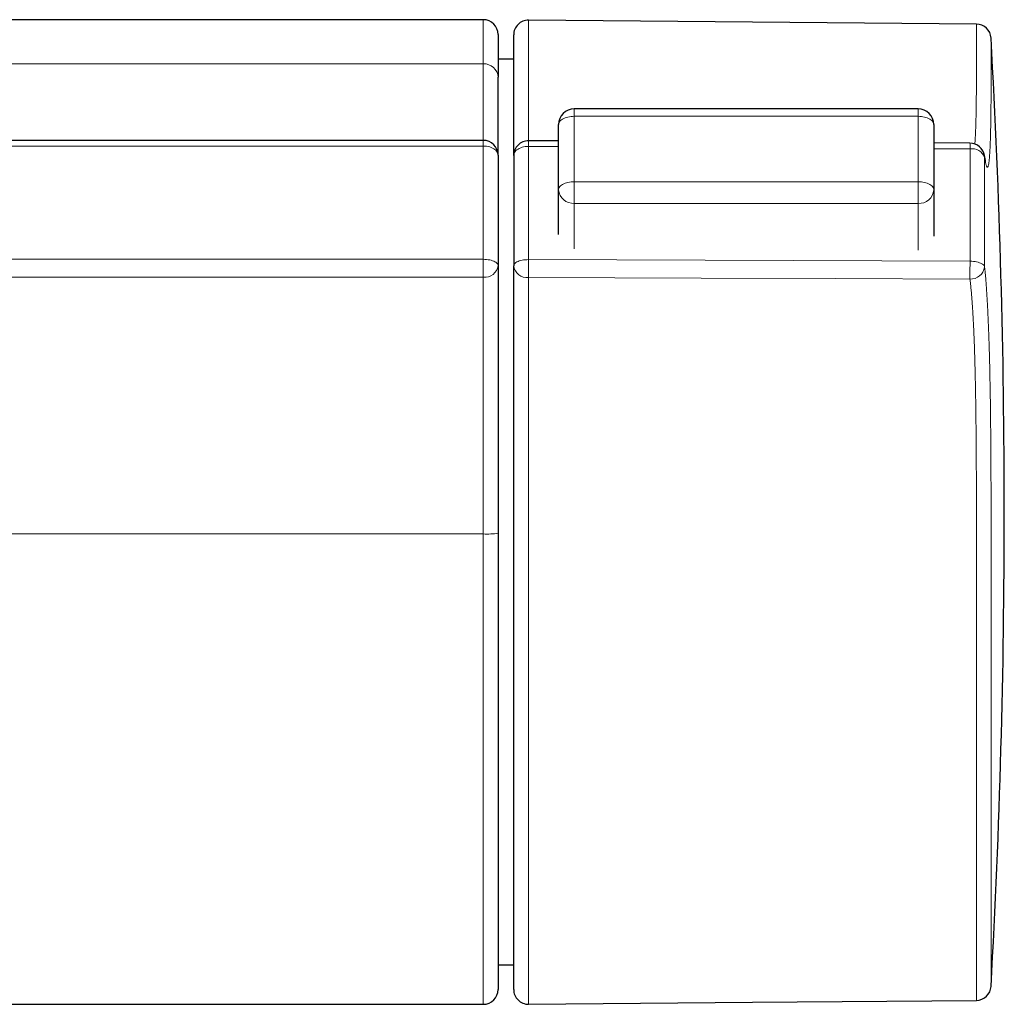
# Model space of a CAD drawing. Header units: millimetres. Extents: x 8 to 778, y 12 to 1829.
# Tile 172 of 256: x 482 to 532, y 1025 to 1075. Entities that reach past the tile are written whole.
import ezdxf

# ---------------------------------------------------------------- set-up
doc = ezdxf.new("R2010")
doc.units = ezdxf.units.MM

msp = doc.modelspace()

# ---------------------------------------------------------------- linework, layer by layer
at = {"color": 7, "linetype": 'Continuous', "lineweight": 30}
for p, q in [((505.505, 1075.022), (437.12, 1075.022)), ((506.255, 1074.272), (506.255, 1072.098)), ((507.045, 1073.015), (506.255, 1073.015)), ((527.569, 1070.497), (510.122, 1070.497)), ((509.322, 1066.377), (509.322, 1069.697)), ((528.369, 1069.697), (528.369, 1066.377)), ((509.322, 1068.866), (507.799, 1068.874)), ((530.203, 1068.751), (528.369, 1068.761)), ((506.255, 1068.144), (506.255, 1062.535)), ((507.045, 1068.124), (507.045, 1062.519)), ((509.322, 1064.11), (509.322, 1066.377)), ((528.369, 1066.377), (528.369, 1064.022)), ((506.255, 1048.94), (506.255, 1025.772)), ((506.255, 1027.028), (507.045, 1027.028)), ((432.191, 1025.022), (505.505, 1025.022))]:
    msp.add_line(p, q, dxfattribs=at)
at = {"color": 8, "linetype": 'Continuous', "lineweight": 0}
for p, q in [((505.505, 1075.022), (505.505, 1072.781)), ((439.717, 1072.781), (490.408, 1072.781)), ((497.102, 1072.781), (490.408, 1072.781)), ((497.102, 1072.781), (505.505, 1072.781)), ((510.122, 1070.115), (510.122, 1070.497)), ((527.569, 1070.115), (510.122, 1070.115)), ((510.122, 1070.115), (510.122, 1066.795)), ((527.569, 1070.497), (527.569, 1070.115)), ((527.569, 1066.795), (527.569, 1070.115)), ((505.505, 1068.604), (505.505, 1062.853)), ((509.322, 1068.577), (507.802, 1068.585)), ((530.206, 1068.461), (528.369, 1068.471)), ((510.122, 1066.795), (510.122, 1065.695)), ((510.122, 1066.795), (527.569, 1066.795)), ((527.569, 1065.695), (527.569, 1066.795)), ((527.569, 1065.695), (510.122, 1065.695)), ((510.122, 1065.695), (510.122, 1063.391)), ((527.569, 1063.311), (527.569, 1065.695)), ((507.802, 1062.837), (530.206, 1062.758)), ((490.409, 1048.907), (439.717, 1048.907)), ((490.409, 1048.907), (497.102, 1048.907)), ((505.505, 1048.907), (497.102, 1048.907)), ((505.505, 1048.907), (505.505, 1025.022))]:
    msp.add_line(p, q, dxfattribs=at)
at = {"color": 7, "linetype": 'Continuous', "lineweight": 30, "flags": 128}
for points in [[(530.531, 1074.799), (519.164, 1074.898), (507.802, 1074.997)], [(505.505, 1068.894), (494.324, 1068.894), (463.132, 1068.894), (447.536, 1068.894), (443.638, 1068.894), (440.713, 1068.894), (439.941, 1068.893), (439.718, 1068.894)], [(507.802, 1025.024), (519.164, 1025.123), (530.531, 1025.222)]]:
    msp.add_lwpolyline(points, dxfattribs=at)
at = {"color": 8, "linetype": 'Continuous', "lineweight": 0, "flags": 128}
for points in [[(510.122, 1070.115), (510.038, 1070.113), (509.955, 1070.106), (509.874, 1070.095), (509.796, 1070.079), (509.722, 1070.059), (509.651, 1070.035), (509.586, 1070.008), (509.527, 1069.977), (509.474, 1069.943), (509.429, 1069.906), (509.391, 1069.867), (509.361, 1069.826), (509.339, 1069.784), (509.326, 1069.741), (509.322, 1069.697)], [(528.369, 1069.697), (528.364, 1069.741), (528.351, 1069.784), (528.329, 1069.826), (528.299, 1069.867), (528.261, 1069.906), (528.216, 1069.943), (528.163, 1069.977), (528.104, 1070.008), (528.039, 1070.035), (527.969, 1070.059), (527.894, 1070.079), (527.816, 1070.095), (527.735, 1070.106), (527.652, 1070.113), (527.569, 1070.115)], [(439.717, 1068.604), (442.011, 1068.604), (450.13, 1068.604), (494.43, 1068.604), (505.505, 1068.604)], [(505.505, 1068.894), (505.505, 1068.894), (505.505, 1068.888), (505.505, 1068.872), (505.505, 1068.848), (505.505, 1068.815), (505.505, 1068.773), (505.505, 1068.724), (505.505, 1068.668), (505.505, 1068.604)], [(505.505, 1068.604), (505.589, 1068.601), (505.672, 1068.593), (505.753, 1068.579), (505.83, 1068.559), (505.904, 1068.534), (505.972, 1068.504), (506.035, 1068.469), (506.091, 1068.431), (506.14, 1068.389), (506.181, 1068.344), (506.213, 1068.296), (506.236, 1068.246), (506.25, 1068.195), (506.255, 1068.144)], [(507.802, 1068.585), (507.717, 1068.583), (507.634, 1068.574), (507.552, 1068.56), (507.474, 1068.541), (507.4, 1068.516), (507.33, 1068.486), (507.267, 1068.452), (507.211, 1068.413), (507.161, 1068.371), (507.12, 1068.325), (507.088, 1068.277), (507.064, 1068.227), (507.05, 1068.176), (507.045, 1068.124)], [(530.948, 1068.032), (530.942, 1068.107), (530.94, 1068.119)], [(510.122, 1066.795), (510.038, 1066.792), (509.955, 1066.786), (509.874, 1066.774), (509.796, 1066.759), (509.722, 1066.739), (509.651, 1066.715), (509.586, 1066.687), (509.527, 1066.656), (509.474, 1066.622), (509.429, 1066.586), (509.391, 1066.547), (509.361, 1066.506), (509.339, 1066.464), (509.326, 1066.42), (509.322, 1066.377)], [(528.369, 1066.377), (528.364, 1066.42), (528.351, 1066.464), (528.329, 1066.506), (528.299, 1066.547), (528.261, 1066.586), (528.216, 1066.622), (528.163, 1066.656), (528.104, 1066.687), (528.039, 1066.715), (527.969, 1066.739), (527.894, 1066.759), (527.816, 1066.774), (527.735, 1066.786), (527.652, 1066.792), (527.569, 1066.795)], [(439.717, 1062.853), (442.132, 1062.853), (450.131, 1062.853), (494.43, 1062.853), (505.505, 1062.853)], [(505.505, 1061.946), (505.505, 1062.002), (505.505, 1062.064), (505.505, 1062.132), (505.505, 1062.205), (505.505, 1062.282), (505.505, 1062.362), (505.505, 1062.445), (505.505, 1062.528), (505.505, 1062.612), (505.505, 1062.695), (505.505, 1062.776), (505.505, 1062.853)], [(505.505, 1062.853), (505.589, 1062.851), (505.672, 1062.845), (505.753, 1062.835), (505.83, 1062.822), (505.904, 1062.805), (505.972, 1062.784), (506.035, 1062.76), (506.091, 1062.734), (506.14, 1062.704), (506.181, 1062.673), (506.213, 1062.64), (506.236, 1062.606), (506.25, 1062.571), (506.255, 1062.535)], [(507.045, 1062.519), (507.05, 1062.555), (507.064, 1062.59), (507.088, 1062.624), (507.12, 1062.657), (507.161, 1062.689), (507.211, 1062.718), (507.267, 1062.744), (507.33, 1062.768), (507.4, 1062.789), (507.474, 1062.806), (507.552, 1062.819), (507.634, 1062.829), (507.717, 1062.835), (507.802, 1062.837)], [(530.948, 1062.461), (530.937, 1062.497), (530.916, 1062.533), (530.886, 1062.567), (530.847, 1062.599), (530.8, 1062.63), (530.744, 1062.658), (530.681, 1062.683), (530.612, 1062.705), (530.538, 1062.723), (530.459, 1062.738), (530.377, 1062.749), (530.292, 1062.755), (530.206, 1062.758)], [(439.718, 1061.946), (441.979, 1061.946), (444.241, 1061.946), (481.942, 1061.946), (500.792, 1061.946), (505.505, 1061.946)], [(507.797, 1061.93), (516.561, 1061.899), (523.381, 1061.874), (530.201, 1061.85)]]:
    msp.add_lwpolyline(points, dxfattribs=at)
at = {"color": 7, "linetype": 'Continuous', "lineweight": 30}
for centre, radius, start, end in [((505.505, 1074.272), 0.75, 0, 90), ((507.795, 1074.247), 0.75, 89.4961, 179.9945), ((530.525, 1074.049), 0.75, 3.1425, 89.4993), ((100.096, 1050.013), 431.849, 356.80322, 3.19603), ((510.122, 1069.697), 0.8, 90, 180), ((527.569, 1069.697), 0.8, 0, 90), ((505.505, 1068.144), 0.75, 0, 90), ((507.795, 1068.124), 0.75, 89.6842, 180), ((530.199, 1068.001), 0.75, 9.0009, 89.6841), ((505.505, 1025.772), 0.75, 270, 0), ((507.795, 1025.774), 0.75, 180.1043, 270.4947), ((530.524, 1025.972), 0.75, 270.5032, 356.8702)]:
    msp.add_arc(centre, radius, start, end, dxfattribs=at)
at = {"color": 8, "linetype": 'Continuous', "lineweight": 0}
for centre, radius, start, end in [((505.537, 1072.063), 0.719, 2.8122, 92.5602), ((501.07, 1068.673), 6.732, 359.2509, 1.7112), ((523.453, 1068.549), 6.753, 359.2516, 1.7089), ((530.311, 1067.787), 0.682, 21.0298, 98.8673), ((510.071, 1066.445), 0.752, 185.2243, 273.8712), ((527.627, 1066.436), 0.744, 265.4971, 355.4074), ((505.577, 1062.627), 0.684, 263.9761, 352.3221), ((507.724, 1062.61), 0.685, 187.6965, 276.127), ((432.788, 1062.792), 75.014, 359.34132, 0.03407), ((455.172, 1062.713), 75.033, 359.3415, 0.0344), ((530.236, 1062.569), 0.72, 267.1873, 351.3592), ((505.692, 1053.14), 4.237, 267.4687, 277.6341)]:
    msp.add_arc(centre, radius, start, end, dxfattribs=at)
for points, knots in [([(507.801, 1068.875), (507.801, 1068.91), (507.801, 1069.003), (507.801, 1069.176), (507.801, 1069.406), (507.801, 1069.67), (507.801, 1069.969), (507.801, 1070.278), (507.801, 1070.769), (507.802, 1071.306), (507.802, 1071.867), (507.802, 1072.276), (507.802, 1072.654), (507.802, 1072.994), (507.802, 1073.296), (507.802, 1073.576), (507.802, 1073.819), (507.802, 1074.031), (507.802, 1074.207), (507.802, 1074.36), (507.802, 1074.493), (507.802, 1074.615), (507.802, 1074.723), (507.802, 1074.816), (507.802, 1074.891), (507.802, 1074.947), (507.802, 1074.982), (507.802, 1074.998), (507.802, 1074.995), (507.802, 1074.995)], [0, 0, 0, 0, 0.0165862, 0.0439878, 0.0713479, 0.1061381, 0.1409353, 0.175739, 0.210538, 0.3033986, 0.3498524, 0.3963069, 0.4427539, 0.4837535, 0.524773, 0.5657903, 0.6067868, 0.6423714, 0.677956, 0.7099636, 0.7419761, 0.7739837, 0.8093194, 0.8446618, 0.8799975, 0.9158374, 0.9516843, 0.9875242, 1, 1, 1, 1]), ([(530.531, 1074.798), (530.531, 1074.798), (530.531, 1074.801), (530.531, 1074.788), (530.531, 1074.757), (530.531, 1074.704), (530.531, 1074.632), (530.531, 1074.539), (530.531, 1074.427), (530.531, 1074.293), (530.531, 1074.127), (530.531, 1073.927), (530.531, 1073.69), (530.531, 1073.434), (530.531, 1073.154), (530.531, 1072.851), (530.531, 1072.526), (530.531, 1072.151), (530.53, 1071.723), (530.527, 1071.247), (530.522, 1070.765), (530.515, 1070.31), (530.507, 1069.929), (530.498, 1069.622), (530.488, 1069.364), (530.477, 1069.118), (530.465, 1068.929), (530.456, 1068.793), (530.45, 1068.735), (530.448, 1068.708)], [0, 0, 0, 0, 0.005954, 0.041349, 0.076737, 0.112895, 0.14906, 0.185218, 0.221642, 0.258074, 0.294498, 0.34053, 0.382665, 0.424811, 0.466945, 0.508143, 0.549353, 0.590559, 0.643396, 0.696235, 0.749092, 0.801949, 0.84628, 0.877503, 0.908725, 0.940019, 0.971311, 0.987042, 1, 1, 1, 1]), ([(531.273, 1074.09), (531.273, 1074.088), (531.273, 1074.085), (531.273, 1074.049), (531.273, 1073.991), (531.273, 1073.908), (531.273, 1073.8), (531.273, 1073.682), (531.273, 1073.563), (531.273, 1073.429), (531.273, 1073.255), (531.273, 1073.032), (531.273, 1072.782), (531.273, 1072.507), (531.274, 1072.206), (531.274, 1071.881), (531.273, 1071.535), (531.272, 1071.173), (531.271, 1070.799), (531.267, 1070.29), (531.26, 1069.772), (531.249, 1069.265), (531.239, 1068.934), (531.229, 1068.657), (531.218, 1068.432), (531.208, 1068.247), (531.197, 1068.098), (531.188, 1067.98), (531.177, 1067.873), (531.165, 1067.777), (531.153, 1067.693), (531.139, 1067.624), (531.124, 1067.572), (531.11, 1067.541), (531.097, 1067.528), (531.084, 1067.526), (531.072, 1067.535), (531.058, 1067.555), (531.044, 1067.586), (531.029, 1067.63), (531.014, 1067.685), (530.995, 1067.765), (530.973, 1067.875), (530.956, 1067.979), (530.948, 1068.032)], [0, 0, 0, 0, 0.02896, 0.059857, 0.091129, 0.122401, 0.153801, 0.185201, 0.206315, 0.227439, 0.260198, 0.292957, 0.325862, 0.358767, 0.391633, 0.4245, 0.457468, 0.490438, 0.523856, 0.557274, 0.624115, 0.658647, 0.693177, 0.716262, 0.73935, 0.762431, 0.777417, 0.792403, 0.807438, 0.822472, 0.837656, 0.852838, 0.868141, 0.883443, 0.893839, 0.904234, 0.914698, 0.925161, 0.935784, 0.946408, 0.957124, 0.967841, 0.983878, 1, 1, 1, 1]), ([(505.505, 1068.894), (505.505, 1068.948), (505.505, 1069.071), (505.505, 1069.294), (505.505, 1069.552), (505.505, 1069.826), (505.505, 1070.111), (505.505, 1070.506), (505.505, 1071.015), (505.505, 1071.526), (505.505, 1071.926), (505.505, 1072.221), (505.505, 1072.508), (505.505, 1072.69), (505.505, 1072.781)], [0, 0, 0, 0, 0.05491, 0.125499, 0.197253, 0.269011, 0.34089, 0.41277, 0.559552, 0.706334, 0.779726, 0.853116, 0.926559, 1, 1, 1, 1]), ([(507.802, 1068.585), (507.802, 1068.33), (507.802, 1067.818), (507.802, 1067.028), (507.802, 1066.222), (507.802, 1065.399), (507.802, 1064.56), (507.802, 1063.707), (507.802, 1063.127), (507.802, 1062.837)], [0, 0, 0, 0, 0.142857, 0.285714, 0.428571, 0.571429, 0.714286, 0.857143, 1, 1, 1, 1]), ([(530.206, 1062.758), (530.206, 1063.048), (530.206, 1063.628), (530.206, 1064.478), (530.206, 1065.311), (530.206, 1066.126), (530.206, 1066.923), (530.206, 1067.703), (530.206, 1068.208), (530.206, 1068.461)], [0, 0, 0, 0, 0.1442399, 0.2877682, 0.4307395, 0.5733037, 0.7156063, 0.857791, 1, 1, 1, 1]), ([(530.948, 1068.032), (530.948, 1067.817), (530.948, 1067.387), (530.948, 1066.724), (530.948, 1066.049), (530.948, 1065.359), (530.948, 1064.654), (530.948, 1063.935), (530.948, 1063.204), (530.948, 1062.71), (530.948, 1062.461), (530.948, 1062.461)], [0, 0, 0, 0, 0.1240339, 0.2480677, 0.3724812, 0.4968947, 0.6224718, 0.748049, 0.8740202, 0.9999914, 1, 1, 1, 1]), ([(530.948, 1062.461), (530.957, 1062.371), (530.973, 1062.216), (530.995, 1061.971), (531.014, 1061.742), (531.032, 1061.499), (531.05, 1061.243), (531.067, 1060.974), (531.082, 1060.708), (531.096, 1060.449), (531.109, 1060.197), (531.121, 1059.941), (531.132, 1059.679), (531.143, 1059.413), (531.153, 1059.142), (531.163, 1058.87), (531.174, 1058.522), (531.187, 1058.098), (531.2, 1057.597), (531.212, 1057.093), (531.222, 1056.585), (531.231, 1056.076), (531.241, 1055.395), (531.251, 1054.61), (531.259, 1053.724), (531.267, 1052.634), (531.271, 1051.544), (531.273, 1050.453), (531.273, 1049.635), (531.274, 1048.817), (531.273, 1048.106), (531.273, 1047.503), (531.273, 1046.923), (531.273, 1046.261), (531.273, 1045.517), (531.273, 1044.777), (531.273, 1044.038), (531.273, 1043.302), (531.273, 1042.568), (531.273, 1041.842), (531.273, 1041.201), (531.273, 1040.644), (531.273, 1040.124), (531.273, 1039.564), (531.273, 1038.967), (531.273, 1038.377), (531.273, 1037.794), (531.273, 1037.22), (531.273, 1036.629), (531.273, 1036.025), (531.273, 1035.407), (531.273, 1034.804), (531.273, 1034.28), (531.273, 1033.83), (531.273, 1033.455), (531.273, 1033.092), (531.273, 1032.741), (531.273, 1032.397), (531.273, 1032.059), (531.273, 1031.729), (531.273, 1031.406), (531.273, 1031.089), (531.273, 1030.779), (531.273, 1030.478), (531.273, 1030.184), (531.273, 1029.898), (531.273, 1029.619), (531.273, 1029.349), (531.273, 1029.089), (531.273, 1028.838), (531.273, 1028.599), (531.273, 1028.373), (531.273, 1028.159), (531.273, 1027.953), (531.273, 1027.757), (531.273, 1027.571), (531.273, 1027.393), (531.273, 1027.224), (531.273, 1027.065), (531.273, 1026.916), (531.273, 1026.777), (531.273, 1026.647), (531.273, 1026.528), (531.273, 1026.419), (531.273, 1026.32), (531.273, 1026.233), (531.273, 1026.157), (531.273, 1026.093), (531.273, 1026.031), (531.273, 1025.977), (531.273, 1025.942), (531.273, 1025.927), (531.273, 1025.931), (531.273, 1025.931)], [0, 0, 0, 0, 0.00832, 0.014412, 0.02051, 0.026602, 0.032875, 0.039152, 0.045425, 0.05084, 0.056255, 0.061706, 0.067157, 0.072667, 0.078176, 0.083708, 0.089241, 0.099155, 0.10907, 0.119038, 0.129007, 0.139034, 0.149061, 0.16914, 0.185183, 0.201227, 0.233316, 0.249361, 0.265405, 0.281479, 0.297551, 0.307323, 0.317099, 0.331888, 0.346677, 0.361525, 0.376372, 0.3914, 0.406428, 0.421518, 0.436607, 0.446754, 0.456905, 0.469994, 0.483085, 0.496174, 0.509354, 0.522537, 0.535718, 0.550743, 0.565769, 0.580856, 0.595943, 0.606089, 0.616238, 0.626013, 0.635791, 0.645602, 0.655412, 0.665239, 0.675067, 0.685018, 0.694969, 0.704938, 0.714906, 0.725001, 0.735096, 0.74521, 0.755324, 0.765472, 0.775625, 0.785402, 0.795182, 0.804994, 0.814807, 0.824636, 0.834465, 0.844418, 0.854371, 0.864341, 0.874312, 0.884409, 0.894506, 0.904621, 0.914737, 0.924887, 0.935042, 0.944814, 0.95459, 0.969378, 0.984166, 0.999013, 1, 1, 1, 1]), ([(505.505, 1061.946), (505.505, 1061.88), (505.505, 1061.748), (505.505, 1061.534), (505.505, 1061.312), (505.505, 1061.081), (505.505, 1060.837), (505.505, 1060.579), (505.505, 1060.311), (505.505, 1060.036), (505.505, 1059.757), (505.505, 1059.45), (505.505, 1059.113), (505.505, 1058.746), (505.505, 1058.375), (505.505, 1057.998), (505.505, 1057.618), (505.505, 1057.234), (505.505, 1056.849), (505.505, 1056.326), (505.505, 1055.664), (505.505, 1054.864), (505.505, 1054.064), (505.505, 1052.996), (505.505, 1051.929), (505.505, 1050.861), (505.505, 1050.135), (505.505, 1049.483), (505.505, 1049.099), (505.505, 1048.907)], [0, 0, 0, 0, 0.022837, 0.045775, 0.067407, 0.089061, 0.110695, 0.133056, 0.155438, 0.177804, 0.199793, 0.221829, 0.249489, 0.277152, 0.30502, 0.332889, 0.361174, 0.38946, 0.41782, 0.446181, 0.504762, 0.563348, 0.622031, 0.680715, 0.798078, 0.856769, 0.915458, 0.957729, 1, 1, 1, 1]), ([(507.802, 1025.027), (507.802, 1025.026), (507.802, 1025.024), (507.802, 1025.043), (507.802, 1025.082), (507.802, 1025.143), (507.802, 1025.222), (507.802, 1025.321), (507.802, 1025.437), (507.802, 1025.572), (507.802, 1025.726), (507.802, 1025.899), (507.802, 1026.093), (507.802, 1026.306), (507.802, 1026.541), (507.802, 1026.795), (507.802, 1027.068), (507.802, 1027.361), (507.802, 1027.669), (507.802, 1027.991), (507.802, 1028.326), (507.802, 1028.678), (507.802, 1029.047), (507.802, 1029.433), (507.802, 1029.838), (507.802, 1030.262), (507.802, 1030.705), (507.802, 1031.165), (507.802, 1031.641), (507.802, 1032.133), (507.802, 1032.635), (507.802, 1033.143), (507.802, 1033.659), (507.802, 1034.189), (507.802, 1034.734), (507.802, 1035.294), (507.802, 1035.867), (507.802, 1036.452), (507.802, 1037.049), (507.802, 1037.66), (507.802, 1038.283), (507.802, 1038.919), (507.802, 1039.557), (507.802, 1040.196), (507.802, 1040.834), (507.802, 1041.481), (507.802, 1042.136), (507.802, 1042.798), (507.802, 1043.471), (507.802, 1044.154), (507.802, 1044.846), (507.802, 1045.545), (507.802, 1046.248), (507.802, 1046.957), (507.802, 1047.709), (507.802, 1048.505), (507.802, 1049.344), (507.802, 1050.185), (507.802, 1051.027), (507.802, 1051.869), (507.801, 1052.712), (507.801, 1053.554), (507.801, 1054.342), (507.801, 1055.075), (507.801, 1055.751), (507.801, 1056.373), (507.801, 1056.939), (507.801, 1057.448), (507.801, 1057.956), (507.8, 1058.423), (507.8, 1058.851), (507.8, 1059.239), (507.8, 1059.621), (507.8, 1059.994), (507.799, 1060.335), (507.799, 1060.641), (507.799, 1060.916), (507.798, 1061.179), (507.798, 1061.428), (507.797, 1061.633), (507.797, 1061.799), (507.797, 1061.886), (507.797, 1061.93)], [0, 0, 0, 0, 0.006346, 0.020056, 0.033866, 0.04768, 0.06149, 0.074821, 0.088154, 0.101485, 0.114908, 0.128333, 0.141757, 0.155472, 0.16919, 0.182906, 0.196722, 0.210542, 0.224358, 0.237685, 0.251014, 0.26434, 0.277759, 0.291181, 0.3046, 0.318311, 0.332025, 0.345736, 0.359548, 0.373362, 0.387174, 0.400498, 0.413824, 0.427147, 0.44066, 0.454176, 0.46769, 0.4813, 0.494912, 0.508522, 0.52233, 0.536141, 0.54995, 0.563277, 0.576606, 0.589933, 0.603352, 0.616774, 0.630194, 0.643905, 0.657619, 0.67133, 0.685143, 0.698958, 0.71277, 0.728973, 0.745176, 0.761437, 0.777699, 0.793973, 0.810247, 0.826534, 0.842821, 0.855896, 0.868971, 0.882044, 0.89193, 0.901822, 0.91171, 0.92159, 0.929341, 0.93711, 0.944879, 0.952634, 0.960372, 0.966679, 0.973007, 0.979339, 0.985662, 0.991964, 0.995982, 1, 1, 1, 1]), ([(530.201, 1061.85), (530.21, 1061.773), (530.227, 1061.639), (530.249, 1061.428), (530.268, 1061.23), (530.287, 1061.019), (530.305, 1060.797), (530.322, 1060.565), (530.34, 1060.308), (530.357, 1060.027), (530.373, 1059.721), (530.389, 1059.407), (530.403, 1059.085), (530.417, 1058.757), (530.43, 1058.379), (530.444, 1057.95), (530.458, 1057.469), (530.469, 1056.986), (530.481, 1056.444), (530.491, 1055.845), (530.501, 1055.19), (530.511, 1054.386), (530.519, 1053.435), (530.525, 1052.336), (530.529, 1051.329), (530.53, 1050.413), (530.531, 1049.588), (530.531, 1048.764), (530.531, 1047.987), (530.531, 1047.259), (530.531, 1046.58), (530.531, 1045.901), (530.531, 1045.225), (530.531, 1044.551), (530.531, 1043.875), (530.531, 1043.2), (530.531, 1042.526), (530.531, 1041.856), (530.531, 1041.191), (530.531, 1040.531), (530.531, 1039.887), (530.531, 1039.259), (530.531, 1038.647), (530.531, 1038.041), (530.531, 1037.444), (530.531, 1036.855), (530.531, 1036.271), (530.531, 1035.695), (530.531, 1035.126), (530.531, 1034.567), (530.531, 1034.02), (530.531, 1033.485), (530.531, 1032.969), (530.531, 1032.472), (530.531, 1031.995), (530.531, 1031.53), (530.531, 1031.079), (530.531, 1030.641), (530.531, 1030.216), (530.531, 1029.802), (530.531, 1029.402), (530.531, 1029.018), (530.531, 1028.65), (530.531, 1028.299), (530.531, 1027.969), (530.531, 1027.661), (530.531, 1027.373), (530.531, 1027.102), (530.531, 1026.848), (530.531, 1026.611), (530.531, 1026.39), (530.531, 1026.187), (530.531, 1026.002), (530.531, 1025.836), (530.531, 1025.689), (530.531, 1025.561), (530.531, 1025.455), (530.531, 1025.369), (530.531, 1025.303), (530.531, 1025.257), (530.531, 1025.228), (530.531, 1025.224), (530.531, 1025.223)], [0, 0, 0, 0, 0.007115, 0.012343, 0.017576, 0.022804, 0.028187, 0.033574, 0.038958, 0.045426, 0.051901, 0.058371, 0.064984, 0.071599, 0.078213, 0.08764, 0.097069, 0.106548, 0.116028, 0.12879, 0.141554, 0.154317, 0.175701, 0.197086, 0.21847, 0.234506, 0.250542, 0.266606, 0.282668, 0.295985, 0.309305, 0.322622, 0.336032, 0.349445, 0.362855, 0.376557, 0.390262, 0.403964, 0.417767, 0.431573, 0.445376, 0.458692, 0.47201, 0.485325, 0.498733, 0.512144, 0.525552, 0.539251, 0.552954, 0.566653, 0.580454, 0.594257, 0.608058, 0.621377, 0.6347, 0.648019, 0.661432, 0.674847, 0.688259, 0.701963, 0.71567, 0.729374, 0.743179, 0.756987, 0.770792, 0.784114, 0.797439, 0.810761, 0.824176, 0.837593, 0.851008, 0.864715, 0.878424, 0.892131, 0.905938, 0.919748, 0.933556, 0.946872, 0.960191, 0.973507, 0.986916, 1, 1, 1, 1])]:
    msp.add_open_spline(points, degree=3, knots=knots, dxfattribs=at)
at = {"color": 7, "linetype": 'Continuous', "lineweight": 30}
for points, knots in [([(507.045, 1068.133), (507.045, 1068.144), (507.045, 1068.202), (507.045, 1068.323), (507.045, 1068.494), (507.045, 1068.709), (507.045, 1068.97), (507.045, 1069.28), (507.045, 1069.602), (507.045, 1070.096), (507.045, 1070.628), (507.045, 1071.177), (507.045, 1071.579), (507.045, 1071.965), (507.045, 1072.328), (507.045, 1072.66), (507.045, 1072.965), (507.045, 1073.24), (507.045, 1073.458), (507.045, 1073.627), (507.045, 1073.757), (507.045, 1073.876), (507.045, 1073.981), (507.045, 1074.072), (507.045, 1074.144), (507.045, 1074.198), (507.045, 1074.232), (507.045, 1074.248), (507.045, 1074.245), (507.045, 1074.245)], [0, 0, 0, 0, 0.005454, 0.029393, 0.053338, 0.077281, 0.113791, 0.150304, 0.18687, 0.223436, 0.31508, 0.360906, 0.40673, 0.452603, 0.49851, 0.544466, 0.590485, 0.637588, 0.68469, 0.716271, 0.747857, 0.779438, 0.813989, 0.848547, 0.883098, 0.917889, 0.952686, 0.987477, 1, 1, 1, 1]), ([(506.255, 1068.152), (506.255, 1068.171), (506.255, 1068.243), (506.255, 1068.388), (506.255, 1068.602), (506.255, 1068.852), (506.255, 1069.137), (506.255, 1069.434), (506.255, 1069.77), (506.255, 1070.142), (506.255, 1070.548), (506.255, 1070.952), (506.255, 1071.349), (506.255, 1071.735), (506.255, 1071.977), (506.255, 1072.098)], [0, 0, 0, 0, 0.019634, 0.077071, 0.134426, 0.207872, 0.281339, 0.354821, 0.42829, 0.52358, 0.618893, 0.714205, 0.809491, 0.904748, 1, 1, 1, 1]), ([(530.998, 1067.819), (530.998, 1067.819), (530.999, 1067.818), (530.997, 1067.823), (530.994, 1067.835), (530.989, 1067.855), (530.983, 1067.883), (530.975, 1067.92), (530.966, 1067.966), (530.956, 1068.022), (530.947, 1068.073), (530.942, 1068.108), (530.94, 1068.119)], [0, 0, 0, 0, 0.032148, 0.122704, 0.213932, 0.315065, 0.425177, 0.543574, 0.669172, 0.800691, 0.936786, 1, 1, 1, 1]), ([(506.255, 1062.535), (506.255, 1062.459), (506.255, 1062.306), (506.255, 1062.078), (506.255, 1061.866), (506.255, 1061.671), (506.255, 1061.469), (506.255, 1061.258), (506.255, 1061.038), (506.255, 1060.81), (506.255, 1060.576), (506.255, 1060.315), (506.255, 1060.027), (506.255, 1059.691), (506.255, 1059.328), (506.255, 1058.937), (506.255, 1058.542), (506.255, 1058.141), (506.255, 1057.736), (506.255, 1057.327), (506.255, 1056.917), (506.255, 1056.375), (506.255, 1055.703), (506.255, 1054.899), (506.255, 1054.094), (506.255, 1053.021), (506.255, 1051.948), (506.255, 1050.875), (506.255, 1050.15), (506.255, 1049.505), (506.255, 1049.129), (506.255, 1048.94)], [0, 0, 0, 0, 0.0253031, 0.0507191, 0.068433, 0.0861471, 0.104015, 0.1218831, 0.1402022, 0.1585218, 0.1769773, 0.1954334, 0.21883, 0.2422771, 0.270417, 0.2985591, 0.3269032, 0.3552487, 0.3840177, 0.4127877, 0.4416361, 0.4704852, 0.526717, 0.5829533, 0.6392817, 0.6956115, 0.8082709, 0.864609, 0.9209457, 0.9604681, 1, 1, 1, 1]), ([(507.045, 1025.777), (507.045, 1025.776), (507.045, 1025.774), (507.045, 1025.793), (507.045, 1025.83), (507.045, 1025.889), (507.045, 1025.966), (507.045, 1026.062), (507.045, 1026.174), (507.045, 1026.305), (507.045, 1026.455), (507.045, 1026.623), (507.045, 1026.811), (507.045, 1027.018), (507.045, 1027.245), (507.045, 1027.492), (507.045, 1027.757), (507.045, 1028.041), (507.045, 1028.34), (507.045, 1028.652), (507.045, 1028.976), (507.045, 1029.318), (507.045, 1029.676), (507.045, 1030.051), (507.045, 1030.444), (507.045, 1030.855), (507.045, 1031.285), (507.045, 1031.731), (507.045, 1032.192), (507.045, 1032.67), (507.045, 1033.156), (507.045, 1033.65), (507.045, 1034.149), (507.045, 1034.663), (507.045, 1035.189), (507.045, 1035.728), (507.045, 1036.282), (507.045, 1036.85), (507.045, 1037.434), (507.045, 1038.029), (507.045, 1038.635), (507.045, 1039.252), (507.045, 1039.871), (507.045, 1040.49), (507.045, 1041.109), (507.045, 1041.737), (507.045, 1042.372), (507.045, 1043.014), (507.045, 1043.667), (507.045, 1044.329), (507.045, 1045.001), (507.045, 1045.679), (507.045, 1046.361), (507.045, 1047.049), (507.045, 1047.783), (507.045, 1048.566), (507.045, 1049.395), (507.045, 1050.226), (507.045, 1051.059), (507.045, 1051.892), (507.045, 1052.726), (507.045, 1053.56), (507.045, 1054.467), (507.045, 1055.271), (507.045, 1055.974), (507.045, 1056.501), (507.045, 1057.029), (507.045, 1057.557), (507.045, 1058.084), (507.045, 1058.614), (507.045, 1059.055), (507.045, 1059.408), (507.045, 1059.672), (507.045, 1059.934), (507.045, 1060.194), (507.045, 1060.45), (507.045, 1060.687), (507.045, 1060.905), (507.045, 1061.105), (507.045, 1061.3), (507.045, 1061.492), (507.045, 1061.679), (507.045, 1061.861), (507.045, 1062.037), (507.045, 1062.206), (507.045, 1062.367), (507.045, 1062.468), (507.045, 1062.519)], [0, 0, 0, 0, 0.006371, 0.019797, 0.033322, 0.046849, 0.060374, 0.073429, 0.086486, 0.09954, 0.112685, 0.125833, 0.138978, 0.15241, 0.165844, 0.179275, 0.192806, 0.206339, 0.219869, 0.23292, 0.245972, 0.259023, 0.272164, 0.285307, 0.298448, 0.311875, 0.325305, 0.338732, 0.352258, 0.365786, 0.379312, 0.39236, 0.40541, 0.418457, 0.431595, 0.444736, 0.457874, 0.471297, 0.484724, 0.498147, 0.51167, 0.525195, 0.538717, 0.551768, 0.564821, 0.577871, 0.591013, 0.604157, 0.617298, 0.630725, 0.644155, 0.657582, 0.671108, 0.684637, 0.698163, 0.71434, 0.730518, 0.746741, 0.762965, 0.779226, 0.795487, 0.811748, 0.828009, 0.848549, 0.858828, 0.869106, 0.879443, 0.889779, 0.900164, 0.910547, 0.92124, 0.926605, 0.931971, 0.937408, 0.942846, 0.948318, 0.953789, 0.958312, 0.962835, 0.967386, 0.971937, 0.976585, 0.981232, 0.985916, 0.990599, 0.995295, 1, 1, 1, 1])]:
    msp.add_open_spline(points, degree=3, knots=knots, dxfattribs=at)

doc.saveas('drawing.dxf')
